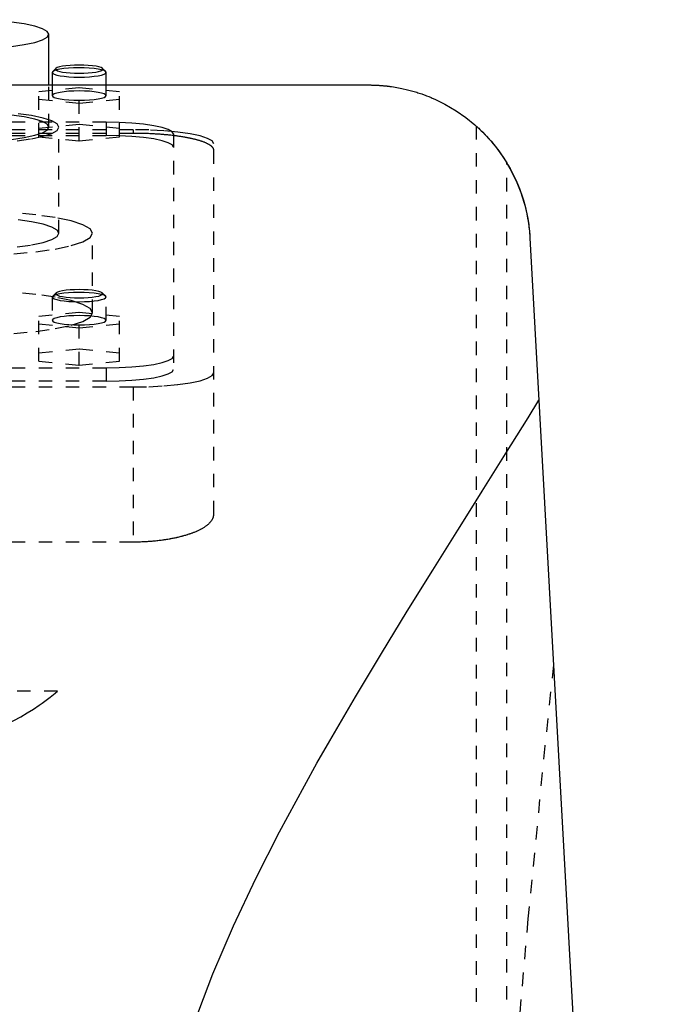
# Model space of a CAD drawing. Extents: x -120 to 120, y -1 to 834.
# Tile 9 of 9: x 24 to 72, y 703 to 776. Entities that reach past the tile are written whole.
import ezdxf

# ---------------------------------------------------------------- set-up
doc = ezdxf.new("R2010")
doc.units = 0
doc.linetypes.add('DASHED', pattern=[2, 1, -1])
doc.layers.add('AM_0', color=7, linetype='CONTINUOUS')
doc.layers.add('AM_3', color=7, linetype='DASHED')

msp = doc.modelspace()

# ---------------------------------------------------------------- linework, layer by layer
at = {"layer": 'AM_0', "color": 7, "linetype": 'CONTINUOUS'}
for p, q in [((26.25, 771.5), (26.25, 775.262)), ((26.777, 772.732), (26.531, 772.493)), ((30.469, 772.493), (30.223, 772.732)), ((26.531, 772.493), (26.5, 772.432)), ((26.5, 772.432), (26.5, 771.5)), ((30.5, 771.5), (30.5, 772.432)), ((-50, 771.5), (50, 771.5)), ((61.982, 760.16), (72.484, 569.6))]:
    msp.add_line(p, q, dxfattribs=at)
for points in [[(26.25, 775.262), (26.13, 775.474), (25.774, 775.677), (25.197, 775.865), (24.419, 776.03), (23.472, 776.165), (22.392, 776.265), (21.219, 776.327), (20, 776.347), (18.781, 776.327), (17.608, 776.265), (16.528, 776.165), (15.581, 776.03), (14.803, 775.865), (14.226, 775.677), (13.87, 775.474), (13.75, 775.262)], [(30.5, 772.432), (30.461, 772.5), (30.346, 772.566), (30.159, 772.626), (29.907, 772.679), (29.601, 772.722), (29.251, 772.754), (28.873, 772.773), (28.48, 772.779), (28.087, 772.772), (27.711, 772.751), (27.366, 772.718), (27.064, 772.674), (26.819, 772.62), (26.639, 772.559), (26.531, 772.493)], [(28.5, 772.982), (28.154, 772.976), (27.821, 772.959), (27.516, 772.93), (27.249, 772.891), (27.032, 772.844), (26.872, 772.79), (26.777, 772.732)], [(30.223, 772.732), (30.128, 772.79), (29.968, 772.844), (29.751, 772.891), (29.484, 772.93), (29.179, 772.959), (28.846, 772.976), (28.5, 772.982)]]:
    msp.add_lwpolyline(points, dxfattribs=at)
for points in [[(50, 771.5, 0), (50.025, 771.5, 0), (50.075, 771.5, 0), (50.125, 771.499, 0), (50.15, 771.499, 0), (50.175, 771.499, 0), (50.225, 771.498, 0), (50.275, 771.497, 0), (50.324, 771.496, 0), (50.374, 771.494, 0), (50.424, 771.493, 0), (50.449, 771.492, 0), (50.473, 771.491, 0), (50.523, 771.489, 0), (50.572, 771.486, 0), (50.622, 771.484, 0), (50.671, 771.481, 0), (50.72, 771.478, 0), (50.744, 771.477, 0), (50.769, 771.475, 0), (50.817, 771.472, 0), (50.866, 771.469, 0), (50.89, 771.467, 0), (50.914, 771.465, 0), (50.962, 771.461, 0), (51.01, 771.457, 0), (51.034, 771.455, 0), (51.058, 771.453, 0), (51.106, 771.449, 0), (51.153, 771.444, 0), (51.2, 771.44, 0), (51.247, 771.435, 0), (51.293, 771.43, 0), (51.317, 771.428, 0), (51.34, 771.425, 0), (51.386, 771.42, 0), (51.432, 771.414, 0), (51.478, 771.409, 0), (51.523, 771.403, 0), (51.568, 771.397, 0), (51.59, 771.394, 0), (51.613, 771.391, 0), (51.657, 771.385, 0), (51.701, 771.379, 0), (51.854, 771.356, 0), (52.106, 771.314, 0), (52.346, 771.268, 0), (52.462, 771.245, 0), (52.573, 771.221, 0), (52.786, 771.172, 0), (52.99, 771.122, 0), (53.189, 771.069, 0), (53.383, 771.013, 0), (53.573, 770.956, 0), (53.666, 770.926, 0), (53.759, 770.896, 0), (53.942, 770.834, 0), (54.121, 770.77, 0), (54.209, 770.738, 0), (54.296, 770.705, 0), (54.469, 770.637, 0), (54.638, 770.568, 0), (54.721, 770.532, 0), (54.804, 770.497, 0), (54.967, 770.424, 0), (55.127, 770.35, 0), (55.663, 770.08, 0), (56.494, 769.591, 0), (57.217, 769.087, 0), (57.89, 768.541, 0), (58.525, 767.945, 0), (58.827, 767.629, 0), (59.119, 767.3, 0), (59.669, 766.607, 0), (60.172, 765.867, 0), (60.622, 765.083, 0), (61.016, 764.258, 0), (61.35, 763.396, 0), (61.493, 762.953, 0), (61.618, 762.502, 0), (61.818, 761.58, 0), (61.946, 760.638, 0), (61.982, 760.16, 0)], [(58, 768.444, 0), (58.002, 768.442, 0), (58.019, 768.427, 0), (58.053, 768.397, 0), (58.077, 768.375, 0), (58.105, 768.349, 0), (58.175, 768.284, 0), (58.263, 768.202, 0), (58.366, 768.103, 0), (58.485, 767.986, 0), (58.617, 767.852, 0), (58.687, 767.779, 0), (58.759, 767.702, 0), (58.91, 767.538, 0), (59.067, 767.36, 0), (59.237, 767.16, 0), (59.419, 766.935, 0), (59.609, 766.688, 0), (59.706, 766.557, 0), (59.802, 766.422, 0), (59.993, 766.143, 0), (60.178, 765.857, 0), (60.267, 765.713, 0)], [(60.267, 765.713, 0), (60.35, 765.572, 0), (60.511, 765.289, 0), (60.665, 765.001, 0), (60.738, 764.856, 0), (60.81, 764.709, 0), (60.948, 764.414, 0), (61.077, 764.115, 0), (61.199, 763.812, 0), (61.312, 763.506, 0), (61.416, 763.197, 0), (61.465, 763.042, 0), (61.512, 762.886, 0), (61.6, 762.572, 0), (61.679, 762.255, 0), (61.75, 761.937, 0), (61.812, 761.617, 0), (61.865, 761.295, 0), (61.888, 761.134, 0), (61.909, 760.972, 0), (61.945, 760.648, 0), (61.972, 760.323, 0), (61.982, 760.16, 0)], [(37.036, 701.859, 0), (38.423, 705.5, 0), (39.965, 709.079, 0), (41.63, 712.599, 0), (43.392, 716.06, 0), (45.227, 719.464, 0), (46.165, 721.143, 0), (47.112, 722.808, 0), (49.027, 726.088, 0), (50.953, 729.298, 0), (52.872, 732.435, 0), (54.769, 735.491, 0), (56.627, 738.461, 0), (57.538, 739.912, 0), (58.435, 741.339, 0), (60.178, 744.119, 0), (61.845, 746.794, 0), (62.647, 748.09, 0)]]:
    msp.add_polyline3d(points, dxfattribs=at)
at = {"layer": 'AM_3', "color": 6, "linetype": 'DASHED'}
for p, q in [((25.5, 771.019), (28.5, 771.32)), ((26.25, 768.368), (26.25, 771.5)), ((26.5, 771.5), (26.5, 770.709)), ((28.5, 771.32), (31.5, 771.019)), ((28.5, 767.359), (28.5, 771.32)), ((30.5, 770.709), (30.5, 771.5)), ((25.5, 767.66), (25.5, 771.019)), ((31.5, 767.66), (31.5, 771.019)), ((28.5, 770.117), (25.5, 770.417)), ((31.5, 770.417), (28.5, 770.117)), ((30.5, 768.733), (-30.5, 768.733)), ((28.5, 768.563), (25.5, 768.262)), ((27, 760.489), (27, 768.368)), ((31.5, 768.262), (28.5, 768.563)), ((30.5, 768.733), (30.5, 767.748)), ((58, 768.444), (58, 569.6)), ((32.5, 768.182), (-32.5, 768.182)), ((32.5, 767.91), (-32.5, 767.91)), ((-30.5, 767.748), (30.5, 767.748)), ((25.5, 767.66), (28.5, 767.359)), ((28.5, 767.359), (31.5, 767.66)), ((32.5, 768.182), (32.5, 767.91)), ((35.5, 767.865), (35.5, 750.383)), ((38.5, 739.634), (38.5, 767.14)), ((60.267, 569.6), (60.267, 765.713)), ((29.5, 754.581), (29.5, 760.489)), ((26.777, 756.056), (26.531, 755.817)), ((30.469, 755.817), (30.223, 756.056)), ((26.506, 755.783), (26.5, 755.756)), ((26.5, 755.756), (26.5, 754.032)), ((26.531, 755.817), (26.506, 755.783)), ((30.5, 754.032), (30.5, 755.756)), ((25.5, 754.342), (28.5, 754.643)), ((28.5, 754.643), (31.5, 754.342)), ((28.5, 750.689), (28.5, 754.643)), ((25.5, 750.99), (25.5, 754.342)), ((28.5, 753.44), (25.5, 753.741)), ((31.5, 753.741), (28.5, 753.44)), ((31.5, 750.99), (31.5, 754.342)), ((28.5, 751.892), (25.5, 751.591)), ((31.5, 751.591), (28.5, 751.892)), ((25.5, 750.99), (28.5, 750.689)), ((28.5, 750.689), (31.5, 750.99)), ((-30.5, 750.5), (30.5, 750.5)), ((30.5, 750.5), (30.5, 749.515)), ((30.5, 749.515), (-30.5, 749.515)), ((-32.5, 749.081), (32.5, 749.081)), ((32.5, 749.081), (32.5, 737.586)), ((-32.5, 737.586), (32.5, 737.586)), ((26.891, 726.5), (-26.891, 726.5))]:
    msp.add_line(p, q, dxfattribs=at)
for points in [[(13.75, 775.262), (13.87, 775.05), (14.226, 774.847), (14.803, 774.659), (15.581, 774.495), (16.528, 774.36), (17.608, 774.259), (18.781, 774.198), (20, 774.177), (21.219, 774.198), (22.392, 774.259), (23.472, 774.36), (24.419, 774.495), (25.197, 774.659), (25.774, 774.847), (26.13, 775.05), (26.25, 775.262)], [(26.777, 772.732), (26.75, 772.673), (26.789, 772.615), (26.892, 772.559), (27.055, 772.507), (27.273, 772.462), (27.537, 772.425), (27.837, 772.397), (28.162, 772.38), (28.5, 772.375), (28.838, 772.38), (29.163, 772.397), (29.463, 772.425), (29.727, 772.462), (29.945, 772.507), (30.108, 772.559), (30.211, 772.615), (30.25, 772.673), (30.223, 772.732)], [(26.5, 772.432), (26.538, 772.364), (26.652, 772.299), (26.837, 772.239), (27.086, 772.187), (27.389, 772.143), (27.735, 772.111), (28.11, 772.092), (28.5, 772.085), (28.89, 772.092), (29.265, 772.111), (29.611, 772.143), (29.914, 772.187), (30.163, 772.239), (30.348, 772.299), (30.462, 772.364), (30.5, 772.432)], [(28.5, 771.056), (28.11, 771.049), (27.735, 771.03), (27.389, 770.998), (27.086, 770.954), (26.837, 770.902), (26.652, 770.842), (26.538, 770.777), (26.5, 770.709), (26.538, 770.641), (26.652, 770.576), (26.837, 770.516), (27.086, 770.463), (27.389, 770.42), (27.735, 770.388), (28.11, 770.368), (28.5, 770.362), (28.89, 770.368), (29.265, 770.388), (29.611, 770.42), (29.914, 770.463), (30.163, 770.516), (30.348, 770.576), (30.462, 770.641), (30.5, 770.709)], [(30.5, 770.709), (30.462, 770.777), (30.348, 770.842), (30.163, 770.902), (29.914, 770.954), (29.611, 770.998), (29.265, 771.03), (28.89, 771.049), (28.5, 771.056)], [(23.472, 767.465), (24.419, 767.6), (25.197, 767.765), (25.774, 767.952), (26.13, 768.156), (26.25, 768.368), (26.13, 768.579), (25.774, 768.783), (25.197, 768.971), (24.419, 769.135), (23.472, 769.27)], [(23.889, 767.357), (24.95, 767.508), (25.82, 767.692), (26.467, 767.902), (26.865, 768.13), (27, 768.368), (26.865, 768.605), (26.467, 768.833), (25.82, 769.043), (24.95, 769.227), (23.889, 769.378)], [(35.5, 767.865), (35.404, 768.034), (35.119, 768.197), (34.657, 768.347), (34.036, 768.479), (33.278, 768.587), (32.413, 768.667), (31.475, 768.716), (30.5, 768.733)], [(35.5, 766.88), (35.404, 767.049), (35.119, 767.212), (34.657, 767.362), (34.036, 767.494), (33.278, 767.602), (32.413, 767.682), (31.475, 767.732), (30.5, 767.748)], [(38.5, 767.14), (38.385, 767.344), (38.043, 767.539), (37.489, 767.719), (36.743, 767.877), (35.833, 768.007), (34.796, 768.103), (33.671, 768.162), (32.5, 768.182)], [(23.635, 758.965), (25.278, 759.118), (26.718, 759.323), (27.899, 759.573), (28.777, 759.858), (29.317, 760.167), (29.5, 760.489), (29.317, 760.811), (28.777, 761.12), (27.899, 761.406), (26.718, 761.656), (25.278, 761.861), (23.635, 762.013)], [(23.889, 759.478), (24.95, 759.63), (25.82, 759.814), (26.467, 760.024), (26.865, 760.252), (27, 760.489), (26.865, 760.726), (26.467, 760.954), (25.82, 761.164), (24.95, 761.349), (23.889, 761.5)], [(23.635, 753.057), (25.278, 753.209), (26.718, 753.414), (27.899, 753.664), (28.777, 753.949), (29.317, 754.259), (29.5, 754.581), (29.317, 754.903), (28.777, 755.212), (27.899, 755.497), (26.718, 755.747), (25.278, 755.952), (23.635, 756.105)], [(30.5, 755.756), (30.461, 755.824), (30.346, 755.889), (30.159, 755.95), (29.907, 756.003), (29.601, 756.046), (29.251, 756.078), (28.873, 756.097), (28.48, 756.103), (28.087, 756.096), (27.711, 756.075), (27.366, 756.042), (27.064, 755.998), (26.819, 755.944), (26.639, 755.883), (26.531, 755.817)], [(26.5, 755.756), (26.538, 755.688), (26.652, 755.623), (26.837, 755.563), (27.086, 755.51), (27.389, 755.467), (27.735, 755.435), (28.11, 755.415), (28.5, 755.408), (28.89, 755.415), (29.265, 755.435), (29.611, 755.467), (29.914, 755.51), (30.163, 755.563), (30.348, 755.623), (30.462, 755.688), (30.5, 755.756)], [(28.5, 754.38), (28.11, 754.373), (27.735, 754.353), (27.389, 754.321), (27.086, 754.278), (26.837, 754.225), (26.652, 754.165), (26.538, 754.1), (26.5, 754.032), (26.538, 753.965), (26.652, 753.899), (26.837, 753.839), (27.086, 753.787), (27.389, 753.744), (27.735, 753.711), (28.11, 753.692), (28.5, 753.685), (28.89, 753.692), (29.265, 753.711), (29.611, 753.744), (29.914, 753.787), (30.163, 753.839), (30.348, 753.899), (30.462, 753.965), (30.5, 754.032)], [(30.5, 754.032), (30.462, 754.1), (30.348, 754.165), (30.163, 754.225), (29.914, 754.278), (29.611, 754.321), (29.265, 754.353), (28.89, 754.373), (28.5, 754.38)], [(30.5, 750.5), (31.475, 750.517), (32.413, 750.566), (33.278, 750.646), (34.036, 750.754), (34.657, 750.886), (35.119, 751.036), (35.404, 751.199), (35.5, 751.368)], [(30.5, 749.515), (31.475, 749.532), (32.413, 749.581), (33.278, 749.662), (34.036, 749.769), (34.657, 749.901), (35.119, 750.051), (35.404, 750.214), (35.5, 750.383)], [(32.5, 749.081), (33.671, 749.101), (34.796, 749.16), (35.833, 749.257), (36.743, 749.386), (37.489, 749.544), (38.043, 749.724), (38.385, 749.92), (38.5, 750.123)]]:
    msp.add_lwpolyline(points, dxfattribs=at)
msp.add_lwpolyline([(30.25, 756.002), (30.216, 756.061), (30.117, 756.118), (29.955, 756.171), (29.737, 756.217), (29.472, 756.255), (29.17, 756.283), (28.841, 756.3), (28.5, 756.306), (28.159, 756.3), (27.83, 756.283), (27.528, 756.255), (27.263, 756.217), (27.045, 756.171), (26.883, 756.118), (26.784, 756.061), (26.75, 756.002), (26.784, 755.943), (26.883, 755.886), (27.045, 755.833), (27.263, 755.787), (27.528, 755.749), (27.83, 755.721), (28.159, 755.704), (28.5, 755.698), (28.841, 755.704), (29.17, 755.721), (29.472, 755.749), (29.737, 755.787), (29.955, 755.833), (30.117, 755.886), (30.216, 755.943)], close=True, dxfattribs=at)
for points in [[(38.5, 766.644, 0), (38.5, 766.653, 0), (38.499, 766.671, 0), (38.496, 766.689, 0), (38.495, 766.699, 0), (38.493, 766.708, 0), (38.488, 766.726, 0), (38.482, 766.744, 0), (38.475, 766.762, 0), (38.466, 766.781, 0), (38.456, 766.799, 0), (38.451, 766.808, 0), (38.445, 766.818, 0), (38.433, 766.836, 0), (38.419, 766.854, 0), (38.404, 766.873, 0), (38.388, 766.891, 0), (38.371, 766.909, 0), (38.361, 766.919, 0), (38.352, 766.928, 0), (38.332, 766.946, 0), (38.31, 766.964, 0), (38.299, 766.973, 0), (38.288, 766.982, 0), (38.264, 767, 0), (38.238, 767.018, 0), (38.225, 767.027, 0), (38.212, 767.036, 0), (38.184, 767.054, 0), (38.155, 767.072, 0), (38.125, 767.09, 0), (38.093, 767.107, 0), (38.06, 767.125, 0), (38.044, 767.134, 0), (38.026, 767.142, 0), (37.991, 767.16, 0), (37.955, 767.177, 0), (37.917, 767.194, 0), (37.878, 767.211, 0), (37.839, 767.227, 0), (37.818, 767.236, 0), (37.797, 767.244, 0), (37.755, 767.26, 0), (37.712, 767.277, 0), (37.668, 767.293, 0), (37.622, 767.309, 0), (37.576, 767.325, 0), (37.552, 767.332, 0), (37.528, 767.34, 0), (37.48, 767.356, 0), (37.43, 767.371, 0), (37.38, 767.386, 0), (37.329, 767.401, 0), (37.277, 767.415, 0), (37.25, 767.423, 0), (37.224, 767.43, 0), (37.17, 767.444, 0), (37.115, 767.458, 0), (37.06, 767.472, 0), (37.004, 767.485, 0), (36.947, 767.499, 0), (36.918, 767.505, 0), (36.89, 767.512, 0), (36.832, 767.525, 0), (36.773, 767.537, 0), (36.743, 767.544, 0), (36.714, 767.55, 0), (36.653, 767.562, 0), (36.592, 767.574, 0), (36.561, 767.58, 0), (36.529, 767.586, 0), (36.466, 767.598, 0), (36.401, 767.61, 0), (36.336, 767.621, 0), (36.269, 767.633, 0), (36.201, 767.644, 0), (36.167, 767.65, 0), (36.133, 767.655, 0), (36.063, 767.666, 0), (35.992, 767.677, 0), (35.921, 767.687, 0), (35.849, 767.697, 0), (35.775, 767.708, 0), (35.738, 767.713, 0), (35.701, 767.718, 0), (35.626, 767.727, 0), (35.551, 767.737, 0), (35.474, 767.746, 0), (35.397, 767.755, 0), (35.319, 767.764, 0), (35.28, 767.768, 0), (35.24, 767.772, 0), (35.161, 767.781, 0), (35.081, 767.789, 0), (35.001, 767.796, 0), (34.919, 767.804, 0), (34.838, 767.811, 0), (34.797, 767.815, 0), (34.756, 767.818, 0), (34.673, 767.825, 0), (34.59, 767.832, 0), (34.506, 767.838, 0), (34.422, 767.844, 0), (34.338, 767.85, 0), (34.296, 767.853, 0), (34.253, 767.855, 0), (34.168, 767.861, 0), (34.083, 767.866, 0), (34.04, 767.868, 0), (33.998, 767.87, 0), (33.912, 767.875, 0), (33.826, 767.879, 0), (33.783, 767.881, 0), (33.74, 767.883, 0), (33.654, 767.887, 0), (33.568, 767.89, 0), (33.482, 767.893, 0), (33.396, 767.896, 0), (33.309, 767.898, 0), (33.266, 767.9, 0), (33.223, 767.901, 0), (33.137, 767.903, 0), (33.052, 767.904, 0), (32.966, 767.906, 0), (32.881, 767.907, 0), (32.795, 767.908, 0), (32.753, 767.909, 0), (32.711, 767.909, 0), (32.626, 767.909, 0), (32.542, 767.91, 0), (32.5, 767.91, 0)], [(32.5, 737.586, 0), (32.542, 737.586, 0), (32.627, 737.587, 0), (32.712, 737.587, 0), (32.755, 737.588, 0), (32.797, 737.589, 0), (32.883, 737.59, 0), (32.969, 737.593, 0), (33.055, 737.595, 0), (33.142, 737.598, 0), (33.228, 737.601, 0), (33.271, 737.603, 0), (33.315, 737.605, 0), (33.401, 737.61, 0), (33.488, 737.614, 0), (33.575, 737.62, 0), (33.661, 737.625, 0), (33.748, 737.631, 0), (33.791, 737.635, 0), (33.834, 737.638, 0), (33.92, 737.645, 0), (34.007, 737.653, 0), (34.05, 737.656, 0), (34.092, 737.66, 0), (34.178, 737.669, 0), (34.263, 737.678, 0), (34.306, 737.682, 0), (34.348, 737.687, 0), (34.433, 737.697, 0), (34.517, 737.707, 0), (34.601, 737.717, 0), (34.685, 737.728, 0), (34.768, 737.74, 0), (34.809, 737.746, 0), (34.85, 737.751, 0), (34.932, 737.764, 0), (35.013, 737.776, 0), (35.094, 737.789, 0), (35.174, 737.803, 0), (35.253, 737.817, 0), (35.293, 737.824, 0), (35.332, 737.831, 0), (35.41, 737.846, 0), (35.488, 737.861, 0), (35.564, 737.876, 0), (35.64, 737.892, 0), (35.715, 737.908, 0), (35.752, 737.916, 0), (35.789, 737.924, 0), (35.862, 737.941, 0), (35.935, 737.958, 0), (36.006, 737.976, 0), (36.077, 737.993, 0), (36.146, 738.011, 0), (36.181, 738.021, 0), (36.215, 738.03, 0), (36.282, 738.048, 0), (36.349, 738.067, 0), (36.414, 738.086, 0), (36.479, 738.106, 0), (36.542, 738.125, 0), (36.574, 738.135, 0), (36.605, 738.145, 0), (36.666, 738.165, 0), (36.726, 738.185, 0), (36.755, 738.195, 0), (36.785, 738.205, 0), (36.843, 738.226, 0), (36.901, 738.247, 0), (36.93, 738.258, 0), (36.959, 738.269, 0), (37.015, 738.291, 0), (37.071, 738.313, 0), (37.126, 738.335, 0), (37.181, 738.358, 0), (37.234, 738.381, 0), (37.261, 738.393, 0), (37.287, 738.405, 0), (37.339, 738.429, 0), (37.39, 738.453, 0), (37.44, 738.477, 0), (37.489, 738.502, 0), (37.537, 738.527, 0), (37.561, 738.54, 0), (37.584, 738.552, 0), (37.63, 738.578, 0), (37.675, 738.604, 0), (37.719, 738.63, 0), (37.762, 738.656, 0), (37.804, 738.682, 0), (37.825, 738.696, 0), (37.845, 738.709, 0), (37.885, 738.736, 0), (37.923, 738.763, 0), (37.96, 738.791, 0), (37.996, 738.818, 0), (38.031, 738.846, 0), (38.048, 738.86, 0), (38.065, 738.874, 0), (38.097, 738.902, 0), (38.129, 738.93, 0), (38.159, 738.958, 0), (38.188, 738.987, 0), (38.215, 739.015, 0), (38.228, 739.029, 0), (38.241, 739.044, 0), (38.266, 739.073, 0), (38.29, 739.101, 0), (38.301, 739.116, 0), (38.312, 739.13, 0), (38.334, 739.159, 0), (38.353, 739.188, 0), (38.363, 739.203, 0), (38.372, 739.217, 0), (38.389, 739.246, 0), (38.405, 739.275, 0), (38.42, 739.304, 0), (38.434, 739.333, 0), (38.446, 739.362, 0), (38.452, 739.377, 0), (38.457, 739.391, 0), (38.466, 739.42, 0), (38.475, 739.449, 0), (38.482, 739.478, 0), (38.488, 739.506, 0), (38.493, 739.535, 0), (38.495, 739.549, 0), (38.496, 739.563, 0), (38.499, 739.592, 0), (38.5, 739.62, 0), (38.5, 739.634, 0)], [(63.73, 728.445, 0), (63.093, 722.445, 0), (61.836, 709.583, 0), (60.603, 695.589, 0), (59.995, 688.173, 0)], [(17.375, 721.733, 0), (17.704, 721.836, 0), (18.357, 722.048, 0), (19.001, 722.27, 0), (19.319, 722.384, 0), (19.635, 722.499, 0), (20.256, 722.737, 0), (20.864, 722.983, 0), (21.457, 723.236, 0), (22.035, 723.496, 0), (22.594, 723.762, 0), (22.868, 723.898, 0), (23.136, 724.035, 0), (23.658, 724.312, 0), (24.16, 724.594, 0), (24.642, 724.88, 0), (25.101, 725.17, 0), (25.539, 725.463, 0), (25.75, 725.61, 0), (25.954, 725.758, 0), (26.347, 726.054, 0), (26.716, 726.351, 0), (26.891, 726.5, 0)]]:
    msp.add_polyline3d(points, dxfattribs=at)

doc.saveas('drawing.dxf')
